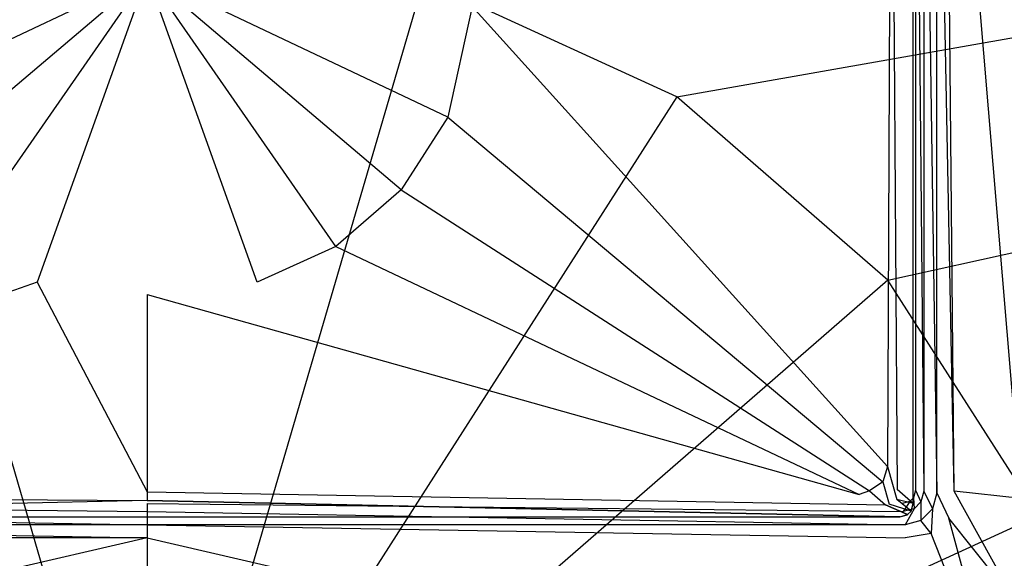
# Model space of a CAD drawing. Extents: x 0 to 1.4, y -0.75 to 0.
# Tile 5 of 8: x 0.68 to 0.81, y -0.17 to -0.1. Entities that reach past the tile are written whole.
import ezdxf

# ---------------------------------------------------------------- set-up
doc = ezdxf.new("R2010")
doc.units = 0
doc.layers.add('L0_WANNE_N_UDA1475ARA248V___0__', color=7, linetype='CONTINUOUS')
doc.layers.add('L1_ABDCKG_ABLAUF_N_UDA1475ARA24', color=7, linetype='CONTINUOUS')

msp = doc.modelspace()

# ---------------------------------------------------------------- linework, layer by layer
at = {"layer": 'L0_WANNE_N_UDA1475ARA248V___0__', "color": 8}
for points, invisible_edges in [([(1.389581, -0.000172), (0.766861, -0.110186), (0.734842, -0.095508), (1.389581, -0.000172)], 13), ([(0.766861, -0.110186), (1.389581, -0.000172), (1.393391, -0.000198), (0.766861, -0.110186)], 14), ([(1.393391, -0.000198), (0.793463, -0.133324), (0.766861, -0.110186), (1.393391, -0.000198)], 13), ([(0.793463, -0.133324), (1.393391, -0.000198), (1.396443, -0.001047), (0.793463, -0.133324)], 14), ([(1.396443, -0.001047), (0.812494, -0.163048), (0.793463, -0.133324), (1.396443, -0.001047)], 13), ([(0.797995, -0.159947, 0.034824), (0.796981, -0.047232, 0.035753), (0.796981, -0.159813, 0.035753), (0.797995, -0.159947, 0.034824)], 13), ([(0.796981, -0.047232, 0.035753), (0.797995, -0.159947, 0.034824), (0.797995, -0.047232, 0.034824), (0.796981, -0.047232, 0.035753)], 14), ([(0.79965, -0.160165, 0.034475), (0.797995, -0.047232, 0.034824), (0.797995, -0.159947, 0.034824), (0.79965, -0.160165, 0.034475)], 13), ([(0.797995, -0.047232, 0.034824), (0.79965, -0.160165, 0.034475), (0.79965, -0.047232, 0.034475), (0.797995, -0.047232, 0.034824)], 14), ([(0.79965, -0.047232, 0.037658), (0.79965, -0.160165, 0.037916), (0.79965, -0.160165, 0.039163), (0.79965, -0.047232, 0.037658)], 13), ([(0.79965, -0.160165, 0.037916), (0.79965, -0.047232, 0.037658), (0.79965, -0.047232, 0.036411), (0.79965, -0.160165, 0.037916)], 14), ([(0.801847, -0.159949, 0.039244), (0.79965, -0.047232, 0.037658), (0.79965, -0.160165, 0.039163), (0.801847, -0.159949, 0.039244)], 14), ([(0.801847, -0.159949, 0.039244), (0.800773, -0.047263, 0.037822), (0.79965, -0.047232, 0.037658), (0.801847, -0.159949, 0.039244)], 14), ([(0.79965, -0.047232, 0.036411), (0.79965, -0.160165, 0.034475), (0.79965, -0.160165, 0.037916), (0.79965, -0.047232, 0.036411)], 13), ([(0.79965, -0.160165, 0.034475), (0.79965, -0.047232, 0.036411), (0.79965, -0.047232, 0.034475), (0.79965, -0.160165, 0.034475)], 14), ([(0.810304, -0.16086, 0.039585), (0.800773, -0.047263, 0.037822), (0.801847, -0.159949, 0.039244), (0.810304, -0.16086, 0.039585)], 14), ([(0.810304, -0.16086, 0.039585), (0.809272, -0.047334, 0.038214), (0.800773, -0.047263, 0.037822), (0.810304, -0.16086, 0.039585)], 14), ([(0.7, -0.214617), (0.665158, -0.095508), (0.7, -0.09048), (0.7, -0.214617)], 14), ([(0.734842, -0.095508), (0.7, -0.214617), (0.7, -0.09048), (0.734842, -0.095508)], 14), ([(0.7, -0.214617), (0.633139, -0.110186), (0.665158, -0.095508), (0.7, -0.214617)], 14), ([(0.766861, -0.110186), (0.7, -0.214617), (0.734842, -0.095508), (0.766861, -0.110186)], 14), ([(0.7, -0.214617), (0.606537, -0.133324), (0.633139, -0.110186), (0.7, -0.214617)], 14), ([(0.793463, -0.133324), (0.7, -0.214617), (0.766861, -0.110186), (0.793463, -0.133324)], 14), ([(0.7, -0.214617), (0.587506, -0.163048), (0.606537, -0.133324), (0.7, -0.214617)], 14), ([(0.812494, -0.163048), (0.7, -0.214617), (0.793463, -0.133324), (0.812494, -0.163048)], 14), ([(0.797628, -0.161319, 0.034824), (0.796981, -0.159813, 0.035753), (0.796719, -0.160792, 0.035753), (0.797628, -0.161319, 0.034824)], 13), ([(0.796981, -0.159813, 0.035753), (0.797628, -0.161319, 0.034824), (0.797995, -0.159947, 0.034824), (0.796981, -0.159813, 0.035753)], 14), ([(0.799113, -0.162179, 0.034475), (0.797995, -0.159947, 0.034824), (0.797628, -0.161319, 0.034824), (0.799113, -0.162179, 0.034475)], 13), ([(0.797995, -0.159947, 0.034824), (0.799113, -0.162179, 0.034475), (0.79965, -0.160165, 0.034475), (0.797995, -0.159947, 0.034824)], 14), ([(0.799113, -0.162179, 0.039179), (0.79965, -0.160165, 0.037916), (0.799113, -0.162179, 0.037937), (0.799113, -0.162179, 0.039179)], 13), ([(0.79965, -0.160165, 0.037916), (0.799113, -0.162179, 0.039179), (0.79965, -0.160165, 0.039163), (0.79965, -0.160165, 0.037916)], 14), ([(0.801186, -0.163363, 0.03926), (0.79965, -0.160165, 0.039163), (0.799113, -0.162179, 0.039179), (0.801186, -0.163363, 0.03926)], 13), ([(0.799113, -0.162179, 0.037937), (0.79965, -0.160165, 0.034475), (0.799113, -0.162179, 0.034475), (0.799113, -0.162179, 0.037937)], 13), ([(0.79965, -0.160165, 0.034475), (0.799113, -0.162179, 0.037937), (0.79965, -0.160165, 0.037916), (0.79965, -0.160165, 0.034475)], 14), ([(0.79965, -0.160165, 0.039163), (0.801186, -0.163363, 0.03926), (0.801847, -0.159949, 0.039244), (0.79965, -0.160165, 0.039163)], 14), ([(0.809654, -0.173999, 0.0396), (0.801847, -0.159949, 0.039244), (0.801186, -0.163363, 0.03926), (0.809654, -0.173999, 0.0396)], 14), ([(0.810304, -0.16086, 0.039585), (0.801847, -0.159949, 0.039244), (0.809654, -0.173999, 0.0396), (0.810304, -0.16086, 0.039585)], 14), ([(0.7, -0.162532, 0.034824), (0.604714, -0.161514, 0.035753), (0.60458, -0.162532, 0.034824), (0.7, -0.162532, 0.034824)], 13), ([(0.604714, -0.161514, 0.035753), (0.7, -0.162532, 0.034824), (0.7, -0.161514, 0.035753), (0.604714, -0.161514, 0.035753)], 14), ([(0.79542, -0.162532, 0.034824), (0.7, -0.161514, 0.035753), (0.7, -0.162532, 0.034824), (0.79542, -0.162532, 0.034824)], 13), ([(0.7, -0.161514, 0.035753), (0.79542, -0.162532, 0.034824), (0.795286, -0.161514, 0.035753), (0.7, -0.161514, 0.035753)], 14), ([(0.79542, -0.162532, 0.034824), (0.796262, -0.161251, 0.035753), (0.795286, -0.161514, 0.035753), (0.79542, -0.162532, 0.034824)], 13), ([(0.796262, -0.161251, 0.035753), (0.79542, -0.162532, 0.034824), (0.796787, -0.162164, 0.034824), (0.796262, -0.161251, 0.035753)], 14), ([(0.796787, -0.162164, 0.034824), (0.796719, -0.160792, 0.035753), (0.796262, -0.161251, 0.035753), (0.796787, -0.162164, 0.034824)], 13), ([(0.796719, -0.160792, 0.035753), (0.796787, -0.162164, 0.034824), (0.797628, -0.161319, 0.034824), (0.796719, -0.160792, 0.035753)], 14), ([(0.797644, -0.163654, 0.034475), (0.797628, -0.161319, 0.034824), (0.796787, -0.162164, 0.034824), (0.797644, -0.163654, 0.034475)], 13), ([(0.797628, -0.161319, 0.034824), (0.797644, -0.163654, 0.034475), (0.799113, -0.162179, 0.034475), (0.797628, -0.161319, 0.034824)], 14), ([(0.7, -0.164193, 0.034475), (0.60458, -0.162532, 0.034824), (0.604362, -0.164193, 0.034475), (0.7, -0.164193, 0.034475)], 13), ([(0.60458, -0.162532, 0.034824), (0.7, -0.164193, 0.034475), (0.7, -0.162532, 0.034824), (0.60458, -0.162532, 0.034824)], 14), ([(0.795638, -0.164193, 0.034475), (0.7, -0.162532, 0.034824), (0.7, -0.164193, 0.034475), (0.795638, -0.164193, 0.034475)], 13), ([(0.7, -0.162532, 0.034824), (0.795638, -0.164193, 0.034475), (0.79542, -0.162532, 0.034824), (0.7, -0.162532, 0.034824)], 14), ([(0.795638, -0.164193, 0.034475), (0.796787, -0.162164, 0.034824), (0.79542, -0.162532, 0.034824), (0.795638, -0.164193, 0.034475)], 13), ([(0.796787, -0.162164, 0.034824), (0.795638, -0.164193, 0.034475), (0.797644, -0.163654, 0.034475), (0.796787, -0.162164, 0.034824)], 14), ([(0.799113, -0.162179, 0.039179), (0.797644, -0.163654, 0.037955), (0.797644, -0.163654, 0.039197), (0.799113, -0.162179, 0.039179)], 13), ([(0.797644, -0.163654, 0.037955), (0.799113, -0.162179, 0.039179), (0.799113, -0.162179, 0.037937), (0.797644, -0.163654, 0.037955)], 14), ([(0.798955, -0.165314, 0.039278), (0.799113, -0.162179, 0.039179), (0.797644, -0.163654, 0.039197), (0.798955, -0.165314, 0.039278)], 13), ([(0.799113, -0.162179, 0.037937), (0.797644, -0.163654, 0.034475), (0.797644, -0.163654, 0.037955), (0.799113, -0.162179, 0.037937)], 13), ([(0.797644, -0.163654, 0.034475), (0.799113, -0.162179, 0.037937), (0.799113, -0.162179, 0.034475), (0.797644, -0.163654, 0.034475)], 14), ([(0.799113, -0.162179, 0.039179), (0.798955, -0.165314, 0.039278), (0.801186, -0.163363, 0.03926), (0.799113, -0.162179, 0.039179)], 14), ([(0.7, -0.214617), (0.577589, -0.19695), (0.587506, -0.163048), (0.7, -0.214617)], 14), ([(0.822411, -0.19695), (0.7, -0.214617), (0.812494, -0.163048), (0.822411, -0.19695)], 14), ([(0.795638, -0.164193, 0.037966), (0.797644, -0.163654, 0.039197), (0.797644, -0.163654, 0.037955), (0.795638, -0.164193, 0.037966)], 13), ([(0.797644, -0.163654, 0.039197), (0.795638, -0.164193, 0.037966), (0.795638, -0.164193, 0.039213), (0.797644, -0.163654, 0.039197)], 14), ([(0.797644, -0.163654, 0.039197), (0.795638, -0.164193, 0.039213), (0.795663, -0.165843, 0.039352), (0.797644, -0.163654, 0.039197)], 14), ([(0.795638, -0.164193, 0.037966), (0.797644, -0.163654, 0.034475), (0.795638, -0.164193, 0.034475), (0.795638, -0.164193, 0.037966)], 13), ([(0.797644, -0.163654, 0.034475), (0.795638, -0.164193, 0.037966), (0.797644, -0.163654, 0.037955), (0.797644, -0.163654, 0.034475)], 14), ([(0.798955, -0.165314, 0.039278), (0.797644, -0.163654, 0.039197), (0.795663, -0.165843, 0.039352), (0.798955, -0.165314, 0.039278)], 14), ([(0.807614, -0.187166, 0.039618), (0.801186, -0.163363, 0.03926), (0.798955, -0.165314, 0.039278), (0.807614, -0.187166, 0.039618)], 14), ([(0.809654, -0.173999, 0.0396), (0.801186, -0.163363, 0.03926), (0.807614, -0.187166, 0.039618), (0.809654, -0.173999, 0.0396)], 14), ([(0.7, -0.165843, 0.039276), (0.604362, -0.164193, 0.039213), (0.604337, -0.165843, 0.039352), (0.7, -0.165843, 0.039276)], 13), ([(0.604362, -0.164193, 0.039213), (0.7, -0.165843, 0.039276), (0.7, -0.164193, 0.039135), (0.604362, -0.164193, 0.039213)], 14), ([(0.604362, -0.164193, 0.037966), (0.7, -0.164193, 0.034475), (0.604362, -0.164193, 0.034475), (0.604362, -0.164193, 0.037966)], 13), ([(0.7, -0.164193, 0.034475), (0.604362, -0.164193, 0.037966), (0.7, -0.164193, 0.037888), (0.7, -0.164193, 0.034475)], 14), ([(0.604362, -0.164193, 0.037966), (0.7, -0.164193, 0.039135), (0.7, -0.164193, 0.037888), (0.604362, -0.164193, 0.037966)], 13), ([(0.7, -0.164193, 0.039135), (0.604362, -0.164193, 0.037966), (0.604362, -0.164193, 0.039213), (0.7, -0.164193, 0.039135)], 14), ([(0.795663, -0.165843, 0.039352), (0.7, -0.164193, 0.039135), (0.7, -0.165843, 0.039276), (0.795663, -0.165843, 0.039352)], 13), ([(0.7, -0.164193, 0.039135), (0.795663, -0.165843, 0.039352), (0.795638, -0.164193, 0.039213), (0.7, -0.164193, 0.039135)], 14), ([(0.7, -0.164193, 0.037888), (0.795638, -0.164193, 0.034475), (0.7, -0.164193, 0.034475), (0.7, -0.164193, 0.037888)], 13), ([(0.795638, -0.164193, 0.034475), (0.7, -0.164193, 0.037888), (0.795638, -0.164193, 0.037966), (0.795638, -0.164193, 0.034475)], 14), ([(0.7, -0.164193, 0.039135), (0.795638, -0.164193, 0.037966), (0.7, -0.164193, 0.037888), (0.7, -0.164193, 0.039135)], 13), ([(0.795638, -0.164193, 0.037966), (0.7, -0.164193, 0.039135), (0.795638, -0.164193, 0.039213), (0.795638, -0.164193, 0.037966)], 14), ([(0.60527, -0.187693, 0.039689), (0.7, -0.165843, 0.039276), (0.604337, -0.165843, 0.039352), (0.60527, -0.187693, 0.039689)], 13), ([(0.7, -0.165843, 0.039276), (0.60527, -0.187693, 0.039689), (0.7, -0.187693, 0.039615), (0.7, -0.165843, 0.039276)], 14), ([(0.79473, -0.187693, 0.039689), (0.7, -0.165843, 0.039276), (0.7, -0.187693, 0.039615), (0.79473, -0.187693, 0.039689)], 13), ([(0.7, -0.165843, 0.039276), (0.79473, -0.187693, 0.039689), (0.795663, -0.165843, 0.039352), (0.7, -0.165843, 0.039276)], 14), ([(0.798955, -0.165314, 0.039278), (0.795663, -0.165843, 0.039352), (0.79473, -0.187693, 0.039689), (0.798955, -0.165314, 0.039278)], 14), ([(0.807614, -0.187166, 0.039618), (0.798955, -0.165314, 0.039278), (0.79473, -0.187693, 0.039689), (0.807614, -0.187166, 0.039618)], 14)]:
    msp.add_3dface(points, dxfattribs=dict(at, invisible_edges=invisible_edges))
at = {"layer": 'L1_ABDCKG_ABLAUF_N_UDA1475ARA24', "color": 8}
for points, invisible_edges in [([(0.79389, -0.055067, 0.039604), (0.794667, -0.15975, 0.039604), (0.794878, -0.049663, 0.039604), (0.79389, -0.055067, 0.039604)], 14), ([(0.796667, -0.049663, 0.037604), (0.794878, -0.049663, 0.039604), (0.794667, -0.15975, 0.039604), (0.796667, -0.049663, 0.037604)], 14), ([(0.796668, -0.161491, 0.037604), (0.796667, -0.049663, 0.037604), (0.794667, -0.15975, 0.039604), (0.796668, -0.161491, 0.037604)], 14), ([(0.796668, -0.161491, 0.037604), (0.796668, -0.04971, 0.035769), (0.796667, -0.049663, 0.037604), (0.796668, -0.161491, 0.037604)], 14), ([(0.796668, -0.04971, 0.035769), (0.796668, -0.161491, 0.037604), (0.796668, -0.161506, 0.035769), (0.796668, -0.04971, 0.035769)], 13), ([(0.741002, -0.098754, 0.039604), (0.793412, -0.156832, 0.039604), (0.79389, -0.055067, 0.039604), (0.741002, -0.098754, 0.039604)], 14), ([(0.794667, -0.15975, 0.039604), (0.79389, -0.055067, 0.039604), (0.793412, -0.156832, 0.039604), (0.794667, -0.15975, 0.039604)], 13), ([(0.7, -0.094738, 0.039604), (0.658998, -0.098754, 0.039604), (0.662068, -0.112748, 0.039604), (0.7, -0.094738, 0.039604)], 14), ([(0.7, -0.094738, 0.039604), (0.662068, -0.112748, 0.039604), (0.667947, -0.121932, 0.039604), (0.7, -0.094738, 0.039604)], 14), ([(0.7, -0.094738, 0.039604), (0.667947, -0.121932, 0.039604), (0.676195, -0.129069, 0.039604), (0.7, -0.094738, 0.039604)], 14), ([(0.7, -0.094738, 0.039604), (0.676195, -0.129069, 0.039604), (0.686099, -0.133587, 0.039604), (0.7, -0.094738, 0.039604)], 14), ([(0.7, -0.094738, 0.039604), (0.686099, -0.133587, 0.039604), (0.7, -0.135117, 0.039604), (0.7, -0.094738, 0.039604)], 14), ([(0.741002, -0.098754, 0.039604), (0.7, -0.094738, 0.039604), (0.737932, -0.112748, 0.039604), (0.741002, -0.098754, 0.039604)], 14), ([(0.713901, -0.133587, 0.039604), (0.7, -0.094738, 0.039604), (0.7, -0.135117, 0.039604), (0.713901, -0.133587, 0.039604)], 14), ([(0.737932, -0.112748, 0.039604), (0.7, -0.094738, 0.039604), (0.732053, -0.121932, 0.039604), (0.737932, -0.112748, 0.039604)], 14), ([(0.732053, -0.121932, 0.039604), (0.7, -0.094738, 0.039604), (0.723805, -0.129069, 0.039604), (0.732053, -0.121932, 0.039604)], 14), ([(0.723805, -0.129069, 0.039604), (0.7, -0.094738, 0.039604), (0.713901, -0.133587, 0.039604), (0.723805, -0.129069, 0.039604)], 14), ([(0.793412, -0.156832, 0.039604), (0.741002, -0.098754, 0.039604), (0.737932, -0.112748, 0.039604), (0.793412, -0.156832, 0.039604)], 13), ([(0.792831, -0.158764, 0.039604), (0.737932, -0.112748, 0.039604), (0.732053, -0.121932, 0.039604), (0.792831, -0.158764, 0.039604)], 13), ([(0.737932, -0.112748, 0.039604), (0.792831, -0.158764, 0.039604), (0.793412, -0.156832, 0.039604), (0.737932, -0.112748, 0.039604)], 14), ([(0.791175, -0.159932, 0.039604), (0.732053, -0.121932, 0.039604), (0.723805, -0.129069, 0.039604), (0.791175, -0.159932, 0.039604)], 13), ([(0.732053, -0.121932, 0.039604), (0.791175, -0.159932, 0.039604), (0.792831, -0.158764, 0.039604), (0.732053, -0.121932, 0.039604)], 14), ([(0.676195, -0.129069, 0.039604), (0.610161, -0.160381, 0.039604), (0.686099, -0.133587, 0.039604), (0.676195, -0.129069, 0.039604)], 14), ([(0.789839, -0.160381, 0.039604), (0.723805, -0.129069, 0.039604), (0.713901, -0.133587, 0.039604), (0.789839, -0.160381, 0.039604)], 13), ([(0.723805, -0.129069, 0.039604), (0.789839, -0.160381, 0.039604), (0.791175, -0.159932, 0.039604), (0.723805, -0.129069, 0.039604)], 14), ([(0.7, -0.160047, 0.039604), (0.686099, -0.133587, 0.039604), (0.610161, -0.160381, 0.039604), (0.7, -0.160047, 0.039604)], 13), ([(0.686099, -0.133587, 0.039604), (0.7, -0.160047, 0.039604), (0.7, -0.135117, 0.039604), (0.686099, -0.133587, 0.039604)], 14), ([(0.7, -0.135117, 0.039604), (0.789839, -0.160381, 0.039604), (0.713901, -0.133587, 0.039604), (0.7, -0.135117, 0.039604)], 14), ([(0.789839, -0.160381, 0.039604), (0.7, -0.135117, 0.039604), (0.7, -0.160047, 0.039604), (0.789839, -0.160381, 0.039604)], 13), ([(0.794613, -0.160994, 0.039604), (0.793412, -0.156832, 0.039604), (0.792831, -0.158764, 0.039604), (0.794613, -0.160994, 0.039604)], 13), ([(0.793412, -0.156832, 0.039604), (0.794613, -0.160994, 0.039604), (0.794667, -0.15975, 0.039604), (0.793412, -0.156832, 0.039604)], 14), ([(0.793653, -0.161596, 0.039604), (0.792831, -0.158764, 0.039604), (0.791175, -0.159932, 0.039604), (0.793653, -0.161596, 0.039604)], 13), ([(0.792831, -0.158764, 0.039604), (0.793653, -0.161596, 0.039604), (0.794613, -0.160994, 0.039604), (0.792831, -0.158764, 0.039604)], 14), ([(0.610161, -0.160381, 0.039604), (0.7, -0.161148, 0.039604), (0.7, -0.160047, 0.039604), (0.610161, -0.160381, 0.039604)], 14), ([(0.793186, -0.16166, 0.039604), (0.7, -0.160047, 0.039604), (0.7, -0.161148, 0.039604), (0.793186, -0.16166, 0.039604)], 13), ([(0.7, -0.160047, 0.039604), (0.793186, -0.16166, 0.039604), (0.789839, -0.160381, 0.039604), (0.7, -0.160047, 0.039604)], 14), ([(0.793186, -0.16166, 0.039604), (0.791175, -0.159932, 0.039604), (0.789839, -0.160381, 0.039604), (0.793186, -0.16166, 0.039604)], 13), ([(0.791175, -0.159932, 0.039604), (0.793186, -0.16166, 0.039604), (0.793653, -0.161596, 0.039604), (0.791175, -0.159932, 0.039604)], 14), ([(0.796668, -0.161491, 0.037604), (0.794667, -0.15975, 0.039604), (0.794613, -0.160994, 0.039604), (0.796668, -0.161491, 0.037604)], 14), ([(0.606814, -0.16166, 0.039604), (0.605021, -0.163181, 0.037604), (0.7, -0.161148, 0.039604), (0.606814, -0.16166, 0.039604)], 14), ([(0.7, -0.161148, 0.039604), (0.605021, -0.163181, 0.037604), (0.7, -0.16318, 0.037604), (0.7, -0.161148, 0.039604)], 14), ([(0.7, -0.161148, 0.039604), (0.610161, -0.160381, 0.039604), (0.606814, -0.16166, 0.039604), (0.7, -0.161148, 0.039604)], 13), ([(0.794979, -0.163181, 0.037604), (0.7, -0.161148, 0.039604), (0.7, -0.16318, 0.037604), (0.794979, -0.163181, 0.037604)], 14), ([(0.7, -0.161148, 0.039604), (0.794979, -0.163181, 0.037604), (0.793186, -0.16166, 0.039604), (0.7, -0.161148, 0.039604)], 14), ([(0.796407, -0.162464, 0.037604), (0.794613, -0.160994, 0.039604), (0.793653, -0.161596, 0.039604), (0.796407, -0.162464, 0.037604)], 14), ([(0.796668, -0.161491, 0.037604), (0.794613, -0.160994, 0.039604), (0.796407, -0.162464, 0.037604), (0.796668, -0.161491, 0.037604)], 14), ([(0.796407, -0.162464, 0.037604), (0.796668, -0.161506, 0.035769), (0.796668, -0.161491, 0.037604), (0.796407, -0.162464, 0.037604)], 14), ([(0.796668, -0.161506, 0.035769), (0.796407, -0.162464, 0.037604), (0.796408, -0.162479, 0.035769), (0.796668, -0.161506, 0.035769)], 13), ([(0.793186, -0.16166, 0.039604), (0.795951, -0.16292, 0.037604), (0.793653, -0.161596, 0.039604), (0.793186, -0.16166, 0.039604)], 14), ([(0.795951, -0.16292, 0.037604), (0.793186, -0.16166, 0.039604), (0.794979, -0.163181, 0.037604), (0.795951, -0.16292, 0.037604)], 14), ([(0.796407, -0.162464, 0.037604), (0.793653, -0.161596, 0.039604), (0.795951, -0.16292, 0.037604), (0.796407, -0.162464, 0.037604)], 14), ([(0.795951, -0.16292, 0.037604), (0.796408, -0.162479, 0.035769), (0.796407, -0.162464, 0.037604), (0.795951, -0.16292, 0.037604)], 14), ([(0.796408, -0.162479, 0.035769), (0.795951, -0.16292, 0.037604), (0.795952, -0.162935, 0.035769), (0.796408, -0.162479, 0.035769)], 13), ([(0.7, -0.16318, 0.037604), (0.605021, -0.163195, 0.035769), (0.7, -0.163195, 0.035769), (0.7, -0.16318, 0.037604)], 13), ([(0.605021, -0.163195, 0.035769), (0.7, -0.16318, 0.037604), (0.605021, -0.163181, 0.037604), (0.605021, -0.163195, 0.035769)], 14), ([(0.7, -0.163195, 0.035769), (0.794979, -0.163181, 0.037604), (0.7, -0.16318, 0.037604), (0.7, -0.163195, 0.035769)], 14), ([(0.794979, -0.163181, 0.037604), (0.7, -0.163195, 0.035769), (0.794979, -0.163195, 0.035769), (0.794979, -0.163181, 0.037604)], 13), ([(0.795951, -0.16292, 0.037604), (0.794979, -0.163195, 0.035769), (0.795952, -0.162935, 0.035769), (0.795951, -0.16292, 0.037604)], 13), ([(0.794979, -0.163195, 0.035769), (0.795951, -0.16292, 0.037604), (0.794979, -0.163181, 0.037604), (0.794979, -0.163195, 0.035769)], 14)]:
    msp.add_3dface(points, dxfattribs=dict(at, invisible_edges=invisible_edges))

doc.saveas('drawing.dxf')
